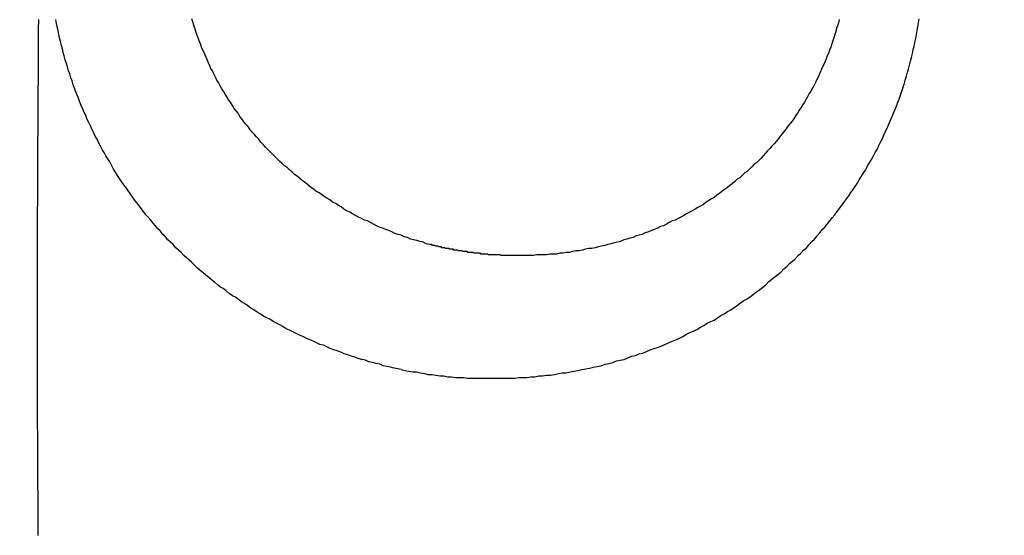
# Model space of a CAD drawing. Header units: millimetres. Extents: x -604189 to 881711, y -381903 to -7297.
# Tile 167 of 256: x -588023 to -588011, y -164960 to -164953. Entities that reach past the tile are written whole.
import ezdxf

# ---------------------------------------------------------------- set-up
doc = ezdxf.new("R2010")
doc.units = ezdxf.units.MM
doc.header["$LTSCALE"] = 100
doc.linetypes.add('0.5_0.5', pattern=[1, 0.5, -0.5])
doc.linetypes.add('ACAD_ISO04W100', pattern=[30.5, 24, -3, 0.5, -3])
doc.layers.get('Defpoints').update_dxf_attribs({"color": 30})
doc.layers.add('OPIS', color=7, linetype='Continuous')
doc.layers.add('strop osie', color=80, linetype='ACAD_ISO04W100', lineweight=5)
doc.styles.get("Standard").update_dxf_attribs({"font": 'romans.shx', "width": 0.5})
doc.dimstyles.new('1 50', dxfattribs={"dimtxt": 150, "dimasz": 80, "dimexe": 1, "dimexo": 1, "dimgap": 20, "dimtad": 1, "dimdec": 0, "dimlfac": 0.1, "dimtxsty": 'Standard', "dimblk": 'ARCHTICK', "dimcen": 200, "dimclrd": 2, "dimadec": 1, "dimazin": 0, "dimtfac": 1, "dimtdec": 0, "dimtmove": 0, "dimatfit": 3, "dimldrblk": 'ARCHTICK', "dimfxl": 120, "dimfxlon": 1, "dimtfill": 1, "dimarcsym": 0})

# ---------------------------------------------------------------- blocks, each defined once
blk = doc.blocks.new('_ArchTick')
at = {"layer": 'strop osie', "color": 0, "const_width": 0.15}
blk.add_lwpolyline([(-0.5, -0.5), (0.5, 0.5)], dxfattribs=at)
blk = doc.blocks.new('*D3294')
at = {"layer": 'Defpoints', "color": 0, "linetype": 'ByBlock', "lineweight": 5, "transparency": 16777216}
for p in [(-595783.126, -159420.303), (-593748.924, -159420.303), (-552118.935, -179940.303)]:
    blk.add_point(p, dxfattribs=at)
at = {"layer": 'OPIS', "color": 0, "linetype": 'Continuous', "lineweight": -2, "transparency": 16777216}
for p, q in [((-595723.126, -159420.303), (-595784.126, -159420.303)), ((-595723.126, -179940.303), (-595784.126, -179940.303))]:
    blk.add_line(p, q, dxfattribs=at)
at = {"layer": 'OPIS', "color": 2, "lineweight": -2, "transparency": 16777216}
blk.add_line((-595783.126, -179940.303), (-595783.126, -159420.303), dxfattribs=at)
at = {"layer": 'OPIS', "color": 2, "linetype": 'ByBlock', "lineweight": -2, "transparency": 16777216, "xscale": 80, "yscale": 80, "zscale": 80}
for p, rotation in [((-595783.126, -159420.303), 90), ((-595783.126, -179940.303), 270)]:
    blk.add_blockref('_ArchTick', p, dxfattribs=dict(at, rotation=rotation))
at = {"layer": 'OPIS', "color": 0, "linetype": 'ByBlock', "lineweight": 13, "transparency": 16777216, "insert": (-595878.126, -169680.303), "char_height": 150, "attachment_point": 5, "rotation": 90, "bg_fill": 3, "box_fill_scale": 1.1, "bg_fill_color": 256, "bg_fill_true_color": 13158600, "bg_fill_transparency": 0}
blk.add_mtext('2052', dxfattribs=at)

msp = doc.modelspace()

# ---------------------------------------------------------------- hatches: boundary and pattern name
at = {"layer": 'OPIS', "linetype": 'ByBlock', "lineweight": 15}
h = msp.add_hatch(dxfattribs=at)
h.set_pattern_fill('ANSI37', color=0, scale=80, angle=45)
h.set_pattern_definition([(90, (-306927.96, 32475.8), (-254, 0), []), (180, (-306927.96, 32475.8), (-3e-14, -254), [])])
edge = h.paths.add_edge_path()
edge.add_arc((-587934.086, -167378.931), 50, 0, 90)
edge.add_line((-587934.086, -167328.931), (-588139.086, -167328.93))
edge.add_arc((-588139.086, -167378.93), 50, 89.9996, 180)
edge.add_line((-588189.086, -167378.93), (-588189.086, -167822.93))
edge.add_arc((-588139.086, -167822.93), 50, 180, 270)
edge.add_line((-588139.086, -167872.93), (-587934.085, -167872.931))
edge.add_arc((-587934.086, -167822.931), 50, 270.0014, 360)
edge.add_line((-587884.086, -167822.931), (-587884.086, -167378.931))
edge = h.paths.add_edge_path()
edge.add_arc((-587934.086, -167378.931), 50, 0, 90)
edge.add_line((-587934.086, -167328.931), (-588139.086, -167328.93))
edge.add_arc((-588139.086, -167378.93), 50, 89.9996, 180)
edge.add_line((-588189.086, -167378.93), (-588189.086, -167822.93))
edge.add_arc((-588139.086, -167822.93), 50, 180, 270)
edge.add_line((-588139.086, -167872.93), (-587934.085, -167872.931))
edge.add_arc((-587934.086, -167822.931), 50, 270.0014, 360)
edge.add_line((-587884.086, -167822.931), (-587884.086, -167378.931))
edge = h.paths.add_edge_path()
edge.add_line((-588244.087, -167300.93), (-587769.086, -167300.93))
edge.add_line((-587769.086, -167300.93), (-587769.086, -167900.93))
edge.add_line((-587769.086, -167900.93), (-588243.789, -167900.93))
edge.add_arc((-588244.086, -167892.935), 8, 180, 272.1285, ccw=False)
edge.add_line((-588252.086, -167892.935), (-588252.086, -167308.93))
edge.add_arc((-588244.086, -167308.93), 8, 90.0036, 180, ccw=False)
h.paths.add_polyline_path([(-589864.932, -164217.829), (-589865.004, -164223.092), (-589865.079, -164228.355), (-589865.156, -164233.617), (-589865.235, -164238.88), (-589865.318, -164244.143), (-589865.402, -164249.406), (-589865.489, -164254.669), (-589865.579, -164259.931), (-589865.671, -164265.194), (-589865.766, -164270.457), (-589865.863, -164275.719), (-589865.962, -164280.982), (-589866.064, -164286.244), (-589866.169, -164291.506), (-589866.276, -164296.769), (-589866.386, -164302.031), (-589866.498, -164307.293), (-589866.613, -164312.556), (-589866.73, -164317.818), (-589866.85, -164323.08), (-589866.972, -164328.342), (-589867.097, -164333.604), (-589867.225, -164338.866), (-589867.355, -164344.127), (-589867.488, -164349.389), (-589867.623, -164354.651), (-589867.76, -164359.913), (-589867.901, -164365.174), (-589868.043, -164370.436), (-589868.189, -164375.697), (-589868.337, -164380.958), (-589868.487, -164386.22), (-589868.64, -164391.481), (-589868.795, -164396.742), (-589868.953, -164402.003), (-590219.489, -164402.003), (-590219.664, -164396.198), (-590219.835, -164390.392), (-590220.003, -164384.587), (-590220.168, -164378.781), (-590220.329, -164372.976), (-590220.488, -164367.17), (-590220.643, -164361.364), (-590220.796, -164355.558), (-590220.945, -164349.752), (-590221.092, -164343.946), (-590221.235, -164338.14), (-590221.375, -164332.334), (-590221.512, -164326.527), (-590221.646, -164320.721), (-590221.777, -164314.914), (-590221.904, -164309.108), (-590222.029, -164303.301), (-590222.151, -164297.495), (-590222.269, -164291.688), (-590222.385, -164285.881), (-590222.497, -164280.074), (-590222.606, -164274.267), (-590222.713, -164268.461), (-590222.816, -164262.653), (-590222.916, -164256.846), (-590223.014, -164251.039), (-590223.108, -164245.232), (-590223.199, -164239.425), (-590223.287, -164233.618), (-590223.372, -164227.81), (-590223.454, -164222.003), (-590223.533, -164216.196), (-590223.609, -164210.388), (-590223.682, -164204.581), (-590223.751, -164198.773), (-590223.818, -164192.966), (-590223.881, -164187.158), (-590223.941, -164181.35), (-590223.997, -164175.543), (-590224.051, -164169.735), (-590224.101, -164163.927), (-590224.147, -164158.12), (-590224.191, -164152.312), (-590224.231, -164146.504), (-590224.267, -164140.696), (-590224.301, -164134.888), (-590224.332, -164129.081), (-590224.361, -164123.273), (-590224.388, -164117.465), (-590224.413, -164111.657), (-590224.437, -164105.849), (-590224.459, -164100.041), (-590224.475, -164094.233), (-590224.48, -164088.425), (-590224.472, -164082.617), (-590224.448, -164076.809), (-590224.406, -164071.002), (-590224.347, -164065.194), (-590224.269, -164059.387), (-590224.171, -164053.58), (-590224.054, -164047.773), (-590223.917, -164041.967), (-590223.759, -164036.161), (-590223.581, -164030.356), (-590223.381, -164024.551), (-590223.159, -164018.747), (-590222.914, -164012.944), (-590222.642, -164007.143), (-590222.341, -164001.342), (-590222.009, -163995.544), (-590221.642, -163989.748), (-590221.238, -163983.954), (-590220.795, -163978.163), (-590220.304, -163972.376), (-590219.753, -163966.594), (-590219.129, -163960.82), (-590218.419, -163955.056), (-590217.605, -163949.306), (-590216.67, -163943.574), (-590215.596, -163937.865), (-590214.362, -163932.188), (-590212.941, -163926.557), (-590211.302, -163920.987), (-590209.416, -163915.495), (-590207.246, -163910.11), (-590204.744, -163904.869), (-590201.869, -163899.824), (-590198.582, -163895.036), (-590194.851, -163890.591), (-590190.671, -163886.563), (-590186.105, -163882.977), (-590181.224, -163879.833), (-590176.097, -163877.106), (-590170.784, -163874.761), (-590165.336, -163872.759), (-590159.785, -163871.064), (-590154.154, -163869.636), (-590148.468, -163868.44), (-590142.747, -163867.44), (-590137, -163866.603), (-590131.235, -163865.9), (-590125.458, -163865.297), (-590119.674, -163864.778), (-590113.884, -163864.334), (-590108.088, -163863.958), (-590102.289, -163863.646), (-590096.486, -163863.39), (-590090.681, -163863.186), (-590084.874, -163863.026), (-590079.068, -163862.906), (-590073.26, -163862.819), (-590067.453, -163862.761), (-590061.645, -163862.725), (-590055.837, -163862.707), (-590050.029, -163862.7), (-590044.221, -163862.698), (-590038.958, -163862.699), (-590033.694, -163862.704), (-590028.431, -163862.718), (-590023.167, -163862.744), (-590017.904, -163862.788), (-590012.641, -163862.852), (-590007.379, -163862.942), (-590002.117, -163863.062), (-589996.856, -163863.215), (-589991.596, -163863.407), (-589986.337, -163863.64), (-589981.081, -163863.919), (-589975.828, -163864.249), (-589970.579, -163864.634), (-589965.334, -163865.078), (-589960.096, -163865.587), (-589954.864, -163866.17), (-589949.645, -163866.847), (-589944.442, -163867.642), (-589939.263, -163868.578), (-589934.115, -163869.676), (-589929.013, -163870.965), (-589923.971, -163872.474), (-589919.009, -163874.23), (-589914.153, -163876.259), (-589909.436, -163878.591), (-589904.896, -163881.253), (-589900.585, -163884.268), (-589896.554, -163887.652), (-589892.857, -163891.394), (-589889.534, -163895.471), (-589886.574, -163899.824), (-589883.952, -163904.387), (-589881.64, -163909.114), (-589879.606, -163913.968), (-589877.817, -163918.918), (-589876.241, -163923.939), (-589874.854, -163929.016), (-589873.636, -163934.137), (-589872.564, -163939.29), (-589871.619, -163944.467), (-589870.784, -163949.663), (-589870.048, -163954.875), (-589869.397, -163960.099), (-589868.818, -163965.33), (-589868.302, -163970.568), (-589867.84, -163975.811), (-589867.421, -163981.058), (-589867.037, -163986.308), (-589866.685, -163991.559), (-589866.363, -163996.813), (-589866.067, -164002.068), (-589865.796, -164007.324), (-589865.549, -164012.582), (-589865.322, -164017.84), (-589865.116, -164023.1), (-589864.928, -164028.36), (-589864.759, -164033.621), (-589864.607, -164038.882), (-589864.472, -164044.144), (-589864.354, -164049.406), (-589864.252, -164054.668), (-589864.166, -164059.931), (-589864.096, -164065.194), (-589864.041, -164070.457), (-589864.001, -164075.72), (-589863.976, -164080.984), (-589863.964, -164086.247), (-589863.964, -164091.51), (-589863.974, -164096.774), (-589863.991, -164102.037), (-589864.012, -164107.301), (-589864.034, -164112.564), (-589864.057, -164117.828), (-589864.081, -164123.091), (-589864.107, -164128.354), (-589864.135, -164133.618), (-589864.165, -164138.881), (-589864.197, -164144.144), (-589864.232, -164149.408), (-589864.269, -164154.671), (-589864.31, -164159.934), (-589864.353, -164165.198), (-589864.399, -164170.461), (-589864.447, -164175.724), (-589864.498, -164180.987), (-589864.552, -164186.25), (-589864.609, -164191.513), (-589864.668, -164196.777), (-589864.73, -164202.04), (-589864.795, -164207.303), (-589864.862, -164212.566)])
h.paths.add_polyline_path([(-590463.924, -164407.051), (-587763.924, -164407.051), (-587763.924, -162910.783), (-590463.924, -162910.783)])
h.paths.add_polyline_path([(-590295.717, -164839.225), (-590289.91, -164839.127), (-590284.103, -164839.033), (-590278.295, -164838.942), (-590272.488, -164838.854), (-590266.681, -164838.769), (-590260.873, -164838.687), (-590255.066, -164838.608), (-590249.259, -164838.532), (-590243.451, -164838.459), (-590237.644, -164838.39), (-590231.836, -164838.323), (-590226.028, -164838.26), (-590220.221, -164838.2), (-590214.413, -164838.144), (-590208.605, -164838.09), (-590202.798, -164838.04), (-590196.99, -164837.994), (-590191.182, -164837.95), (-590185.374, -164837.91), (-590179.567, -164837.874), (-590173.759, -164837.84), (-590167.951, -164837.809), (-590162.143, -164837.78), (-590156.335, -164837.753), (-590150.527, -164837.728), (-590144.719, -164837.704), (-590138.912, -164837.682), (-590133.104, -164837.666), (-590127.296, -164837.661), (-590121.488, -164837.669), (-590115.68, -164837.693), (-590109.872, -164837.735), (-590104.065, -164837.794), (-590098.257, -164837.872), (-590092.45, -164837.97), (-590086.643, -164838.087), (-590080.837, -164838.224), (-590075.031, -164838.382), (-590069.226, -164838.56), (-590063.422, -164838.76), (-590057.618, -164838.982), (-590051.815, -164839.227), (-590046.013, -164839.499), (-590040.213, -164839.8), (-590034.415, -164840.132), (-590028.618, -164840.499), (-590022.825, -164840.903), (-590017.034, -164841.346), (-590011.246, -164841.837), (-590005.465, -164842.388), (-589999.691, -164843.012), (-589993.927, -164843.722), (-589988.176, -164844.536), (-589982.444, -164845.471), (-589976.736, -164846.545), (-589971.059, -164847.779), (-589965.428, -164849.2), (-589959.858, -164850.839), (-589954.366, -164852.725), (-589948.98, -164854.895), (-589943.739, -164857.397), (-589938.694, -164860.272), (-589933.906, -164863.559), (-589929.462, -164867.29), (-589925.433, -164871.47), (-589921.847, -164876.036), (-589918.704, -164880.917), (-589915.976, -164886.044), (-589913.631, -164891.357), (-589911.63, -164896.805), (-589909.934, -164902.356), (-589908.507, -164907.987), (-589907.31, -164913.673), (-589906.31, -164919.394), (-589905.474, -164925.141), (-589904.77, -164930.906), (-589904.168, -164936.683), (-589903.648, -164942.467), (-589903.204, -164948.257), (-589902.829, -164954.053), (-589902.516, -164959.852), (-589902.261, -164965.655), (-589902.056, -164971.46), (-589901.897, -164977.267), (-589901.776, -164983.073), (-589901.69, -164988.881), (-589901.631, -164994.688), (-589901.596, -165000.496), (-589901.577, -165006.304), (-589901.57, -165012.112), (-589901.569, -165017.92), (-589901.57, -165023.183), (-589901.575, -165028.447), (-589901.588, -165033.71), (-589901.615, -165038.974), (-589901.658, -165044.237), (-589901.723, -165049.5), (-589901.813, -165054.762), (-589901.932, -165060.024), (-589902.086, -165065.285), (-589902.277, -165070.545), (-589902.51, -165075.804), (-589902.79, -165081.06), (-589903.119, -165086.313), (-589903.504, -165091.562), (-589903.949, -165096.807), (-589904.458, -165102.045), (-589905.04, -165107.276), (-589905.717, -165112.496), (-589906.513, -165117.699), (-589907.448, -165122.878), (-589908.547, -165128.026), (-589909.836, -165133.128), (-589911.345, -165138.17), (-589913.1, -165143.132), (-589915.129, -165147.988), (-589917.461, -165152.705), (-589920.123, -165157.245), (-589923.139, -165161.556), (-589926.522, -165165.587), (-589930.265, -165169.284), (-589934.342, -165172.607), (-589938.694, -165175.567), (-589943.257, -165178.189), (-589947.985, -165180.501), (-589952.838, -165182.535), (-589957.788, -165184.324), (-589962.81, -165185.9), (-589967.887, -165187.287), (-589973.007, -165188.505), (-589978.16, -165189.577), (-589983.337, -165190.522), (-589988.534, -165191.357), (-589993.746, -165192.093), (-589998.969, -165192.744), (-590004.201, -165193.323), (-590009.439, -165193.839), (-590014.682, -165194.301), (-590019.929, -165194.72), (-590025.178, -165195.104), (-590030.43, -165195.456), (-590035.683, -165195.778), (-590040.938, -165196.074), (-590046.195, -165196.345), (-590051.452, -165196.592), (-590056.711, -165196.819), (-590061.97, -165197.025), (-590067.23, -165197.213), (-590072.491, -165197.382), (-590077.752, -165197.534), (-590083.014, -165197.669), (-590088.276, -165197.787), (-590093.539, -165197.889), (-590098.801, -165197.975), (-590104.064, -165198.045), (-590109.327, -165198.1), (-590114.591, -165198.14), (-590119.854, -165198.165), (-590125.118, -165198.177), (-590130.381, -165198.177), (-590135.644, -165198.167), (-590140.908, -165198.15), (-590146.171, -165198.129), (-590151.435, -165198.107), (-590156.698, -165198.084), (-590161.961, -165198.06), (-590167.225, -165198.034), (-590172.488, -165198.006), (-590177.752, -165197.976), (-590183.015, -165197.944), (-590188.278, -165197.909), (-590193.541, -165197.872), (-590198.805, -165197.831), (-590204.068, -165197.788), (-590209.331, -165197.742), (-590214.594, -165197.694), (-590219.858, -165197.643), (-590225.121, -165197.589), (-590230.384, -165197.532), (-590235.647, -165197.473), (-590240.91, -165197.411), (-590246.173, -165197.346), (-590251.436, -165197.279), (-590256.699, -165197.209), (-590261.962, -165197.137), (-590267.225, -165197.062), (-590272.488, -165196.985), (-590277.751, -165196.906), (-590283.014, -165196.823), (-590288.276, -165196.739), (-590293.539, -165196.652), (-590298.802, -165196.562), (-590304.064, -165196.47), (-590309.327, -165196.375), (-590314.59, -165196.278), (-590319.852, -165196.179), (-590325.115, -165196.077), (-590330.377, -165195.972), (-590335.639, -165195.865), (-590340.902, -165195.755), (-590346.164, -165195.643), (-590351.426, -165195.528), (-590356.688, -165195.411), (-590361.95, -165195.291), (-590367.212, -165195.169), (-590372.474, -165195.044), (-590377.736, -165194.916), (-590382.998, -165194.786), (-590388.26, -165194.653), (-590393.521, -165194.518), (-590398.783, -165194.381), (-590404.045, -165194.24), (-590409.306, -165194.098), (-590414.568, -165193.952), (-590419.829, -165193.804), (-590425.09, -165193.654), (-590430.351, -165193.501), (-590435.613, -165193.346), (-590440.874, -165193.188), (-590440.874, -164842.652), (-590435.068, -164842.477), (-590429.263, -164842.306), (-590423.457, -164842.138), (-590417.652, -164841.973), (-590411.846, -164841.812), (-590406.04, -164841.653), (-590400.235, -164841.498), (-590394.429, -164841.345), (-590388.623, -164841.196), (-590382.817, -164841.049), (-590377.01, -164840.906), (-590371.204, -164840.766), (-590365.398, -164840.629), (-590359.591, -164840.495), (-590353.785, -164840.364), (-590347.978, -164840.237), (-590342.172, -164840.112), (-590336.365, -164839.99), (-590330.558, -164839.872), (-590324.752, -164839.756), (-590318.945, -164839.644), (-590313.138, -164839.535), (-590307.331, -164839.428), (-590301.524, -164839.325)])
edge = h.paths.add_edge_path()
edge.add_arc((-590093.924, -162268.543), 50, 0, 90.0004)
edge.add_line((-590093.924, -162218.543), (-590298.924, -162218.545))
edge.add_arc((-590298.924, -162268.545), 50, 90.0009, 180)
edge.add_line((-590348.924, -162268.545), (-590348.924, -162712.545))
edge.add_arc((-590298.924, -162712.545), 50, 180, 270.0022)
edge.add_line((-590298.922, -162762.545), (-590093.923, -162762.543))
edge.add_arc((-590093.924, -162712.543), 50, 270.0009, 360)
edge.add_line((-590043.924, -162712.543), (-590043.924, -162268.543))
edge = h.paths.add_edge_path()
edge.add_arc((-590093.924, -161668.543), 50, 0, 90.0004)
edge.add_line((-590093.924, -161618.543), (-590298.924, -161618.545))
edge.add_arc((-590298.924, -161668.545), 50, 90.0009, 180)
edge.add_line((-590348.924, -161668.545), (-590348.924, -162112.545))
edge.add_arc((-590298.924, -162112.545), 50, 180, 270.0022)
edge.add_line((-590298.922, -162162.545), (-590093.923, -162162.543))
edge.add_arc((-590093.924, -162112.543), 50, 270.0009, 360)
edge.add_line((-590043.924, -162112.543), (-590043.924, -161668.543))
h.paths.add_polyline_path([(-590463.924, -162790.543), (-587763.924, -162790.543), (-587763.924, -161590.543), (-590463.924, -161590.543)])
edge = h.paths.add_edge_path()
edge.add_arc((-588139.086, -168270.003), 50, 89.9996, 180)
edge.add_line((-588189.086, -168270.003), (-588189.086, -168714.003))
edge.add_arc((-588139.086, -168714.003), 50, 180, 270)
edge.add_line((-588139.086, -168764.003), (-587934.085, -168764.004))
edge.add_arc((-587934.086, -168714.004), 50, 270.0014, 360)
edge.add_line((-587884.086, -168714.004), (-587884.086, -168270.004))
edge.add_arc((-587934.086, -168270.004), 50, 0, 90)
edge.add_line((-587934.086, -168220.004), (-588139.086, -168220.003))
edge = h.paths.add_edge_path()
edge.add_arc((-587934.086, -169161.078), 50, 0, 90)
edge.add_line((-587934.086, -169111.078), (-588139.086, -169111.076))
edge.add_arc((-588139.086, -169161.076), 50, 89.9996, 180)
edge.add_line((-588189.086, -169161.076), (-588189.086, -169605.076))
edge.add_arc((-588139.086, -169605.076), 50, 180, 270)
edge.add_line((-588139.086, -169655.076), (-587934.085, -169655.078))
edge.add_arc((-587934.086, -169605.078), 50, 270.0014, 360)
edge.add_line((-587884.086, -169605.078), (-587884.086, -169161.078))
edge = h.paths.add_edge_path()
edge.add_arc((-588139.086, -170052.15), 50, 89.9996, 180)
edge.add_line((-588189.086, -170052.15), (-588189.086, -170496.15))
edge.add_arc((-588139.086, -170496.15), 50, 180, 270)
edge.add_line((-588139.086, -170546.15), (-587934.085, -170546.151))
edge.add_arc((-587934.086, -170496.151), 50, 270.0014, 360)
edge.add_line((-587884.086, -170496.151), (-587884.086, -170052.151))
edge.add_arc((-587934.086, -170052.151), 50, 0, 90)
edge.add_line((-587934.086, -170002.151), (-588139.086, -170002.15))
edge = h.paths.add_edge_path()
edge.add_arc((-588139.086, -170943.223), 50, 89.9996, 180)
edge.add_line((-588189.086, -170943.223), (-588189.086, -171387.223))
edge.add_arc((-588139.086, -171387.223), 50, 180, 270)
edge.add_line((-588139.086, -171437.223), (-587934.085, -171437.224))
edge.add_arc((-587934.086, -171387.224), 50, 270.0014, 360)
edge.add_line((-587884.086, -171387.224), (-587884.086, -170943.224))
edge.add_arc((-587934.086, -170943.224), 50, 0, 90)
edge.add_line((-587934.086, -170893.224), (-588139.086, -170893.223))
h.paths.add_polyline_path([(-587763.924, -164527.291), (-590463.924, -164527.291), (-590463.924, -171970.3), (-587763.924, -171970.3)])

# ---------------------------------------------------------------- next in the draw order: dimensions: what is measured, and where the dimension line sits
at = {"layer": 'OPIS', "color": 0, "linetype": 'ByBlock', "lineweight": 13}
dim = msp.add_linear_dim(base=(-595783.126, -159420.303), p1=(-552118.935, -179940.303), p2=(-593748.924, -159420.303), angle=90, dimstyle='1 50', override={"dimtmove": 1, "dimfxl": 60, "dimarcsym": 1}, dxfattribs=at)
dim.commit()
dim.dimension.update_dxf_attribs({"geometry": '*D3294', "text_midpoint": (-595878.126, -169680.303)})

# ---------------------------------------------------------------- next in the draw order: hatches: boundary and pattern name
at = {"layer": 'OPIS', "linetype": '0.5_0.5', "lineweight": 13}
h = msp.add_hatch(dxfattribs=at)
h.set_pattern_fill('ANSI37', color=0, scale=130)
h.set_pattern_definition([(45, (-597218.54, 256668.8), (-291.85832, 291.85832), []), (135, (-597218.54, 256668.8), (-291.85832, -291.85832), [])])
edge = h.paths.add_edge_path(flags=16)
edge.add_line((-570958.916, -168985.281), (-571058.916, -168985.281))
edge.add_line((-571058.916, -168985.281), (-572598.916, -168985.281))
edge.add_line((-572598.916, -168985.281), (-572598.915, -170470.3))
edge.add_line((-572598.915, -170470.3), (-570825.763, -170470.3))
edge.add_arc((-570508.916, -170339.099), 342.937, 180, 202.49364, ccw=False)
edge.add_arc((-570508.916, -170339.099), 342.937, 90, 180, ccw=False)
edge.add_line((-570508.916, -169996.163), (-570508.916, -169764.704))
edge.add_arc((-570058.916, -168985.281), 900, 180, 240, ccw=False)
edge = h.paths.add_edge_path(flags=17)
edge.add_line((-569358.915, -170085.281), (-569358.916, -168985.281))
edge.add_line((-569358.916, -168985.281), (-569358.917, -168985.281))
edge.add_line((-569358.917, -168985.281), (-569958.916, -168985.281))
edge.add_line((-569958.916, -168985.281), (-570058.916, -168985.281))
edge.add_line((-570058.916, -168985.281), (-570058.916, -168925.281))
edge.add_line((-570058.916, -168925.281), (-569958.916, -168925.281))
edge.add_line((-569958.916, -168925.281), (-569958.916, -168865.281))
edge.add_line((-569958.916, -168865.281), (-569358.916, -168865.281))
edge.add_line((-569358.916, -168865.281), (-569358.917, -166865.281))
edge.add_line((-569358.917, -166865.281), (-574098.917, -166865.286))
edge.add_line((-574098.917, -166865.286), (-574098.914, -171970.3))
edge.add_line((-574098.914, -171970.3), (-572608.913, -171970.3))
edge.add_line((-572608.913, -171970.3), (-571504.913, -170590.3))
edge.add_line((-571504.913, -170590.3), (-572718.915, -170590.3))
edge.add_line((-572718.915, -170590.3), (-572718.916, -168865.281))
edge.add_line((-572718.916, -168865.281), (-571058.916, -168865.281))
edge.add_line((-571058.916, -168865.281), (-571058.916, -168925.281))
edge.add_line((-571058.916, -168925.281), (-570958.916, -168925.281))
edge.add_line((-570958.916, -168925.281), (-570958.916, -168985.281))
edge.add_arc((-570058.916, -168985.281), 900, 180, 240)
edge.add_line((-570508.916, -169764.704), (-570508.916, -169996.163))
edge.add_arc((-570508.916, -170339.099), 342.937, 0, 90, ccw=False)
edge.add_arc((-570508.916, -170339.099), 342.937, 208.97989, 360, ccw=False)
edge.add_line((-570808.913, -170505.253), (-570808.913, -171171.086))
edge.add_arc((-570808.913, -171220.3), 49.214, 0, 90, ccw=False)
edge.add_arc((-570808.913, -171220.3), 49.214, 270, 360, ccw=False)
edge.add_line((-570808.913, -171269.514), (-570808.913, -171970.3))
edge.add_line((-570808.913, -171970.3), (-569358.914, -171970.3))
edge.add_line((-569358.914, -171970.3), (-569358.915, -170085.281))
h.paths.add_polyline_path([(-561118.924, -159870.303), (-590334.655, -159870.303), (-590334.655, -161470.303), (-562318.924, -161470.303), (-562318.924, -172095.292), (-561118.924, -172095.291), (-561118.924, -168350.303), (-552073.919, -168350.303), (-552073.92, -167150.303), (-561118.924, -167150.303)])
h.paths.add_polyline_path([(-572856.927, -169813.68), (-569451.07, -169813.68), (-569451.07, -169408.68), (-572856.927, -169408.68)], flags=16)

# ---------------------------------------------------------------- next in the draw order: linework, layer by layer
at = {"color": 0}
for points in [[(-588022.88, -164953.148, 0), (-588022.881, -164953.268, 0), (-588022.882, -164953.398, 0), (-588022.883, -164953.528, 0), (-588022.884, -164953.658, 0), (-588022.885, -164953.788, 0), (-588022.885, -164953.918, 0), (-588022.886, -164954.048, 0), (-588022.887, -164954.178, 0), (-588022.888, -164954.298, 0), (-588022.889, -164954.428, 0), (-588022.889, -164954.558, 0), (-588022.89, -164954.688, 0), (-588022.891, -164954.818, 0), (-588022.891, -164954.948, 0), (-588022.892, -164955.078, 0), (-588022.892, -164955.208, 0), (-588022.893, -164955.328, 0), (-588022.893, -164955.458, 0), (-588022.894, -164955.588, 0), (-588022.894, -164955.718, 0), (-588022.895, -164955.848, 0), (-588022.895, -164955.978, 0), (-588022.895, -164956.108, 0), (-588022.895, -164956.238, 0), (-588022.896, -164956.358, 0), (-588022.896, -164956.488, 0), (-588022.896, -164956.618, 0), (-588022.896, -164956.748, 0), (-588022.896, -164956.878, 0), (-588022.896, -164957.008, 0), (-588022.896, -164957.138, 0), (-588022.896, -164957.268, 0), (-588022.896, -164957.388, 0), (-588022.896, -164957.518, 0), (-588022.895, -164957.648, 0), (-588022.895, -164957.778, 0), (-588022.895, -164957.908, 0), (-588022.894, -164958.038, 0), (-588022.894, -164958.168, 0), (-588022.894, -164958.298, 0), (-588022.893, -164958.418, 0), (-588022.893, -164958.548, 0), (-588022.892, -164958.678, 0), (-588022.891, -164958.808, 0), (-588022.891, -164958.938, 0), (-588022.89, -164959.068, 0), (-588022.889, -164959.198, 0), (-588022.889, -164959.328, 0), (-588022.888, -164959.448, 0), (-588022.887, -164959.578, 0), (-588022.886, -164959.708, 0)], [(-588018.264, -164957.598, 0), (-588018.31, -164957.588, 0), (-588018.356, -164957.578, 0), (-588018.402, -164957.568, 0), (-588018.448, -164957.558, 0), (-588018.494, -164957.548, 0), (-588018.539, -164957.528, 0), (-588018.585, -164957.518, 0), (-588018.63, -164957.508, 0), (-588018.676, -164957.498, 0), (-588018.721, -164957.478, 0), (-588018.766, -164957.468, 0), (-588018.811, -164957.458, 0), (-588018.856, -164957.438, 0), (-588018.901, -164957.428, 0), (-588018.946, -164957.408, 0), (-588018.99, -164957.398, 0), (-588019.035, -164957.378, 0), (-588019.079, -164957.358, 0), (-588019.123, -164957.348, 0), (-588019.168, -164957.328, 0), (-588019.212, -164957.308, 0), (-588019.255, -164957.288, 0), (-588019.299, -164957.278, 0), (-588019.343, -164957.258, 0), (-588019.386, -164957.238, 0), (-588019.429, -164957.218, 0), (-588019.473, -164957.198, 0), (-588019.515, -164957.178, 0), (-588019.558, -164957.158, 0), (-588019.601, -164957.138, 0), (-588019.643, -164957.118, 0), (-588019.686, -164957.098, 0), (-588019.728, -164957.078, 0), (-588019.77, -164957.048, 0), (-588019.811, -164957.028, 0), (-588019.853, -164957.008, 0), (-588019.894, -164956.988, 0), (-588019.935, -164956.958, 0), (-588019.976, -164956.938, 0), (-588020.017, -164956.918, 0), (-588020.058, -164956.888, 0), (-588020.098, -164956.868, 0), (-588020.138, -164956.838, 0), (-588020.178, -164956.818, 0), (-588020.218, -164956.788, 0), (-588020.257, -164956.758, 0), (-588020.297, -164956.738, 0), (-588020.336, -164956.708, 0), (-588020.375, -164956.678, 0), (-588020.413, -164956.658, 0), (-588020.452, -164956.628, 0), (-588020.49, -164956.598, 0), (-588020.528, -164956.568, 0), (-588020.565, -164956.548, 0), (-588020.603, -164956.518, 0), (-588020.64, -164956.488, 0), (-588020.677, -164956.458, 0), (-588020.713, -164956.428, 0), (-588020.75, -164956.398, 0), (-588020.786, -164956.368, 0), (-588020.822, -164956.338, 0), (-588020.858, -164956.308, 0), (-588020.893, -164956.268, 0), (-588020.928, -164956.238, 0), (-588020.963, -164956.208, 0), (-588020.998, -164956.178, 0), (-588021.032, -164956.148, 0), (-588021.066, -164956.108, 0), (-588021.1, -164956.078, 0), (-588021.133, -164956.048, 0), (-588021.166, -164956.008, 0), (-588021.199, -164955.978, 0), (-588021.232, -164955.948, 0), (-588021.264, -164955.908, 0), (-588021.296, -164955.878, 0), (-588021.328, -164955.838, 0), (-588021.36, -164955.808, 0), (-588021.391, -164955.768, 0), (-588021.422, -164955.738, 0), (-588021.452, -164955.698, 0), (-588021.483, -164955.658, 0), (-588021.513, -164955.628, 0), (-588021.542, -164955.588, 0), (-588021.572, -164955.548, 0), (-588021.601, -164955.508, 0), (-588021.629, -164955.478, 0), (-588021.658, -164955.438, 0), (-588021.686, -164955.398, 0), (-588021.714, -164955.358, 0), (-588021.741, -164955.318, 0), (-588021.768, -164955.278, 0), (-588021.795, -164955.248, 0), (-588021.821, -164955.208, 0), (-588021.847, -164955.168, 0), (-588021.873, -164955.128, 0), (-588021.899, -164955.088, 0), (-588021.924, -164955.048, 0), (-588021.948, -164955.008, 0), (-588021.973, -164954.958, 0), (-588021.997, -164954.918, 0), (-588022.021, -164954.878, 0), (-588022.044, -164954.838, 0), (-588022.067, -164954.798, 0), (-588022.09, -164954.758, 0), (-588022.112, -164954.718, 0), (-588022.134, -164954.668, 0), (-588022.156, -164954.628, 0), (-588022.177, -164954.588, 0), (-588022.198, -164954.548, 0), (-588022.218, -164954.498, 0), (-588022.239, -164954.458, 0), (-588022.258, -164954.418, 0), (-588022.278, -164954.368, 0), (-588022.297, -164954.328, 0), (-588022.316, -164954.288, 0), (-588022.334, -164954.238, 0), (-588022.352, -164954.198, 0), (-588022.37, -164954.148, 0), (-588022.387, -164954.108, 0), (-588022.404, -164954.068, 0), (-588022.42, -164954.018, 0), (-588022.436, -164953.978, 0), (-588022.452, -164953.928, 0), (-588022.467, -164953.888, 0), (-588022.482, -164953.838, 0), (-588022.497, -164953.798, 0), (-588022.511, -164953.748, 0), (-588022.524, -164953.708, 0), (-588022.538, -164953.658, 0), (-588022.551, -164953.608, 0), (-588022.563, -164953.568, 0), (-588022.575, -164953.518, 0), (-588022.587, -164953.478, 0), (-588022.599, -164953.428, 0), (-588022.61, -164953.378, 0), (-588022.62, -164953.338, 0), (-588022.63, -164953.288, 0), (-588022.64, -164953.238, 0), (-588022.649, -164953.198, 0), (-588022.658, -164953.148, 0)], [(-588017.907, -164956.008, 0), (-588017.947, -164955.998, 0), (-588017.988, -164955.978, 0), (-588018.028, -164955.968, 0), (-588018.068, -164955.958, 0), (-588018.108, -164955.948, 0), (-588018.148, -164955.938, 0), (-588018.187, -164955.918, 0), (-588018.227, -164955.908, 0), (-588018.267, -164955.888, 0), (-588018.306, -164955.878, 0), (-588018.346, -164955.868, 0), (-588018.385, -164955.848, 0), (-588018.424, -164955.828, 0), (-588018.463, -164955.818, 0), (-588018.502, -164955.798, 0), (-588018.541, -164955.788, 0), (-588018.579, -164955.768, 0), (-588018.618, -164955.748, 0), (-588018.656, -164955.728, 0), (-588018.694, -164955.708, 0), (-588018.732, -164955.698, 0), (-588018.77, -164955.678, 0), (-588018.808, -164955.658, 0), (-588018.846, -164955.638, 0), (-588018.883, -164955.618, 0), (-588018.92, -164955.598, 0), (-588018.957, -164955.578, 0), (-588018.994, -164955.558, 0), (-588019.031, -164955.528, 0), (-588019.067, -164955.508, 0), (-588019.103, -164955.488, 0), (-588019.14, -164955.468, 0), (-588019.175, -164955.438, 0), (-588019.211, -164955.418, 0), (-588019.247, -164955.398, 0), (-588019.282, -164955.368, 0), (-588019.317, -164955.348, 0), (-588019.352, -164955.328, 0), (-588019.386, -164955.298, 0), (-588019.42, -164955.278, 0), (-588019.454, -164955.248, 0), (-588019.488, -164955.218, 0), (-588019.522, -164955.198, 0), (-588019.555, -164955.168, 0), (-588019.588, -164955.138, 0), (-588019.621, -164955.118, 0), (-588019.653, -164955.088, 0), (-588019.686, -164955.058, 0), (-588019.718, -164955.028, 0), (-588019.749, -164955.008, 0), (-588019.781, -164954.978, 0), (-588019.812, -164954.948, 0), (-588019.843, -164954.918, 0), (-588019.873, -164954.888, 0), (-588019.903, -164954.858, 0), (-588019.933, -164954.828, 0), (-588019.963, -164954.798, 0), (-588019.992, -164954.768, 0), (-588020.021, -164954.738, 0), (-588020.049, -164954.708, 0), (-588020.078, -164954.668, 0), (-588020.106, -164954.638, 0), (-588020.133, -164954.608, 0), (-588020.161, -164954.578, 0), (-588020.187, -164954.548, 0), (-588020.214, -164954.508, 0), (-588020.24, -164954.478, 0), (-588020.266, -164954.448, 0), (-588020.291, -164954.408, 0), (-588020.317, -164954.378, 0), (-588020.341, -164954.338, 0), (-588020.366, -164954.308, 0), (-588020.39, -164954.278, 0), (-588020.413, -164954.238, 0), (-588020.437, -164954.198, 0), (-588020.46, -164954.168, 0), (-588020.482, -164954.128, 0), (-588020.504, -164954.098, 0), (-588020.526, -164954.058, 0), (-588020.547, -164954.028, 0), (-588020.568, -164953.988, 0), (-588020.589, -164953.948, 0), (-588020.609, -164953.918, 0), (-588020.629, -164953.878, 0), (-588020.648, -164953.838, 0), (-588020.667, -164953.798, 0), (-588020.686, -164953.768, 0), (-588020.704, -164953.728, 0), (-588020.722, -164953.688, 0), (-588020.739, -164953.648, 0), (-588020.756, -164953.608, 0), (-588020.773, -164953.568, 0), (-588020.789, -164953.538, 0), (-588020.805, -164953.498, 0), (-588020.82, -164953.458, 0), (-588020.835, -164953.418, 0), (-588020.849, -164953.378, 0), (-588020.863, -164953.338, 0), (-588020.877, -164953.298, 0), (-588020.89, -164953.258, 0), (-588020.903, -164953.218, 0), (-588020.915, -164953.178, 0), (-588020.927, -164953.138, 0)], [(-588018.265, -164957.598, 0), (-588018.216, -164957.608, 0), (-588018.168, -164957.618, 0), (-588018.119, -164957.628, 0), (-588018.07, -164957.628, 0), (-588018.02, -164957.638, 0), (-588017.971, -164957.648, 0), (-588017.922, -164957.658, 0), (-588017.872, -164957.658, 0), (-588017.823, -164957.668, 0), (-588017.773, -164957.678, 0), (-588017.723, -164957.678, 0), (-588017.673, -164957.688, 0), (-588017.624, -164957.688, 0), (-588017.574, -164957.698, 0), (-588017.524, -164957.698, 0), (-588017.473, -164957.698, 0), (-588017.423, -164957.708, 0), (-588017.373, -164957.708, 0), (-588017.323, -164957.708, 0), (-588017.273, -164957.708, 0), (-588017.222, -164957.708, 0), (-588017.172, -164957.708, 0), (-588017.122, -164957.708, 0), (-588017.071, -164957.708, 0), (-588017.021, -164957.708, 0), (-588016.97, -164957.708, 0), (-588016.92, -164957.708, 0), (-588016.87, -164957.708, 0), (-588016.819, -164957.708, 0), (-588016.769, -164957.698, 0), (-588016.718, -164957.698, 0), (-588016.668, -164957.698, 0), (-588016.618, -164957.688, 0), (-588016.567, -164957.688, 0), (-588016.517, -164957.678, 0), (-588016.467, -164957.678, 0), (-588016.417, -164957.668, 0), (-588016.367, -164957.668, 0), (-588016.316, -164957.658, 0), (-588016.266, -164957.648, 0), (-588016.217, -164957.638, 0), (-588016.167, -164957.638, 0), (-588016.117, -164957.628, 0), (-588016.067, -164957.618, 0), (-588016.017, -164957.608, 0), (-588015.968, -164957.598, 0), (-588015.918, -164957.588, 0), (-588015.869, -164957.578, 0), (-588015.82, -164957.568, 0), (-588015.771, -164957.558, 0), (-588015.722, -164957.548, 0), (-588015.673, -164957.528, 0), (-588015.624, -164957.518, 0), (-588015.575, -164957.508, 0), (-588015.527, -164957.488, 0), (-588015.479, -164957.478, 0), (-588015.43, -164957.468, 0), (-588015.382, -164957.448, 0), (-588015.334, -164957.428, 0), (-588015.287, -164957.418, 0), (-588015.239, -164957.398, 0), (-588015.192, -164957.388, 0), (-588015.144, -164957.368, 0), (-588015.097, -164957.348, 0), (-588015.05, -164957.328, 0), (-588015.004, -164957.318, 0), (-588014.957, -164957.298, 0), (-588014.911, -164957.278, 0), (-588014.865, -164957.258, 0), (-588014.819, -164957.238, 0), (-588014.773, -164957.218, 0), (-588014.728, -164957.198, 0), (-588014.682, -164957.178, 0), (-588014.637, -164957.148, 0), (-588014.593, -164957.128, 0), (-588014.548, -164957.108, 0), (-588014.504, -164957.088, 0), (-588014.459, -164957.058, 0), (-588014.415, -164957.038, 0), (-588014.372, -164957.008, 0), (-588014.328, -164956.988, 0), (-588014.285, -164956.968, 0), (-588014.242, -164956.938, 0), (-588014.199, -164956.908, 0), (-588014.157, -164956.888, 0), (-588014.114, -164956.858, 0), (-588014.072, -164956.838, 0), (-588014.03, -164956.808, 0), (-588013.989, -164956.778, 0), (-588013.948, -164956.748, 0), (-588013.907, -164956.718, 0), (-588013.866, -164956.698, 0), (-588013.825, -164956.668, 0), (-588013.785, -164956.638, 0), (-588013.745, -164956.608, 0), (-588013.706, -164956.578, 0), (-588013.666, -164956.548, 0), (-588013.627, -164956.518, 0), (-588013.589, -164956.478, 0), (-588013.55, -164956.448, 0), (-588013.512, -164956.418, 0), (-588013.474, -164956.388, 0), (-588013.436, -164956.358, 0), (-588013.399, -164956.318, 0), (-588013.362, -164956.288, 0), (-588013.325, -164956.248, 0), (-588013.289, -164956.218, 0), (-588013.253, -164956.188, 0), (-588013.217, -164956.148, 0), (-588013.182, -164956.118, 0), (-588013.147, -164956.078, 0), (-588013.112, -164956.048, 0), (-588013.078, -164956.008, 0), (-588013.044, -164955.968, 0), (-588013.01, -164955.938, 0), (-588012.976, -164955.898, 0), (-588012.943, -164955.858, 0), (-588012.911, -164955.818, 0), (-588012.878, -164955.788, 0), (-588012.846, -164955.748, 0), (-588012.814, -164955.708, 0), (-588012.783, -164955.668, 0), (-588012.752, -164955.628, 0), (-588012.722, -164955.588, 0), (-588012.691, -164955.548, 0), (-588012.661, -164955.508, 0), (-588012.632, -164955.468, 0), (-588012.603, -164955.428, 0), (-588012.574, -164955.388, 0), (-588012.546, -164955.348, 0), (-588012.518, -164955.308, 0), (-588012.49, -164955.268, 0), (-588012.463, -164955.228, 0), (-588012.436, -164955.178, 0), (-588012.41, -164955.138, 0), (-588012.384, -164955.098, 0), (-588012.358, -164955.058, 0), (-588012.333, -164955.008, 0), (-588012.308, -164954.968, 0), (-588012.284, -164954.928, 0), (-588012.26, -164954.878, 0), (-588012.236, -164954.838, 0), (-588012.213, -164954.798, 0), (-588012.19, -164954.748, 0), (-588012.168, -164954.708, 0), (-588012.146, -164954.658, 0), (-588012.125, -164954.618, 0), (-588012.104, -164954.568, 0), (-588012.083, -164954.528, 0), (-588012.063, -164954.478, 0), (-588012.043, -164954.428, 0), (-588012.024, -164954.388, 0), (-588012.005, -164954.338, 0), (-588011.986, -164954.298, 0), (-588011.968, -164954.248, 0), (-588011.951, -164954.198, 0), (-588011.933, -164954.158, 0), (-588011.917, -164954.108, 0), (-588011.9, -164954.058, 0), (-588011.885, -164954.018, 0), (-588011.869, -164953.968, 0), (-588011.854, -164953.918, 0), (-588011.84, -164953.868, 0), (-588011.826, -164953.818, 0), (-588011.812, -164953.778, 0), (-588011.799, -164953.728, 0), (-588011.787, -164953.678, 0), (-588011.775, -164953.628, 0), (-588011.763, -164953.578, 0), (-588011.752, -164953.528, 0), (-588011.741, -164953.488, 0), (-588011.731, -164953.438, 0), (-588011.721, -164953.388, 0), (-588011.712, -164953.338, 0), (-588011.703, -164953.288, 0), (-588011.694, -164953.238, 0), (-588011.686, -164953.188, 0), (-588011.679, -164953.138, 0)], [(-588012.695, -164953.148, 0), (-588012.705, -164953.188, 0), (-588012.716, -164953.228, 0), (-588012.727, -164953.258, 0), (-588012.739, -164953.298, 0), (-588012.751, -164953.338, 0), (-588012.763, -164953.378, 0), (-588012.776, -164953.418, 0), (-588012.789, -164953.458, 0), (-588012.803, -164953.498, 0), (-588012.817, -164953.538, 0), (-588012.831, -164953.578, 0), (-588012.846, -164953.608, 0), (-588012.861, -164953.648, 0), (-588012.877, -164953.688, 0), (-588012.893, -164953.728, 0), (-588012.91, -164953.758, 0), (-588012.927, -164953.798, 0), (-588012.944, -164953.838, 0), (-588012.962, -164953.878, 0), (-588012.98, -164953.908, 0), (-588012.998, -164953.948, 0), (-588013.017, -164953.988, 0), (-588013.036, -164954.018, 0), (-588013.056, -164954.058, 0), (-588013.076, -164954.088, 0), (-588013.096, -164954.128, 0), (-588013.117, -164954.158, 0), (-588013.138, -164954.198, 0), (-588013.159, -164954.228, 0), (-588013.181, -164954.268, 0), (-588013.203, -164954.298, 0), (-588013.226, -164954.338, 0), (-588013.248, -164954.368, 0), (-588013.272, -164954.408, 0), (-588013.295, -164954.438, 0), (-588013.319, -164954.468, 0), (-588013.343, -164954.498, 0), (-588013.368, -164954.538, 0), (-588013.393, -164954.568, 0), (-588013.418, -164954.598, 0), (-588013.444, -164954.628, 0), (-588013.47, -164954.668, 0), (-588013.496, -164954.698, 0), (-588013.523, -164954.728, 0), (-588013.55, -164954.758, 0), (-588013.577, -164954.788, 0), (-588013.605, -164954.818, 0), (-588013.633, -164954.848, 0), (-588013.661, -164954.878, 0), (-588013.689, -164954.908, 0), (-588013.718, -164954.938, 0), (-588013.747, -164954.968, 0), (-588013.777, -164954.988, 0), (-588013.806, -164955.018, 0), (-588013.836, -164955.048, 0), (-588013.867, -164955.078, 0), (-588013.897, -164955.098, 0), (-588013.928, -164955.128, 0), (-588013.959, -164955.158, 0), (-588013.991, -164955.178, 0), (-588014.022, -164955.208, 0), (-588014.054, -164955.238, 0), (-588014.086, -164955.258, 0), (-588014.119, -164955.288, 0), (-588014.152, -164955.308, 0), (-588014.185, -164955.328, 0), (-588014.218, -164955.358, 0), (-588014.251, -164955.378, 0), (-588014.285, -164955.408, 0), (-588014.319, -164955.428, 0), (-588014.353, -164955.448, 0), (-588014.388, -164955.468, 0), (-588014.422, -164955.498, 0), (-588014.457, -164955.518, 0), (-588014.493, -164955.538, 0), (-588014.528, -164955.558, 0), (-588014.564, -164955.578, 0), (-588014.599, -164955.598, 0), (-588014.635, -164955.618, 0), (-588014.672, -164955.638, 0), (-588014.708, -164955.658, 0), (-588014.745, -164955.678, 0), (-588014.782, -164955.698, 0), (-588014.819, -164955.708, 0), (-588014.856, -164955.728, 0), (-588014.893, -164955.748, 0), (-588014.931, -164955.768, 0), (-588014.969, -164955.778, 0), (-588015.007, -164955.798, 0), (-588015.045, -164955.818, 0), (-588015.083, -164955.828, 0), (-588015.122, -164955.848, 0), (-588015.161, -164955.858, 0), (-588015.199, -164955.878, 0), (-588015.238, -164955.888, 0), (-588015.278, -164955.898, 0), (-588015.317, -164955.918, 0), (-588015.356, -164955.928, 0), (-588015.396, -164955.938, 0), (-588015.436, -164955.948, 0), (-588015.475, -164955.968, 0), (-588015.515, -164955.978, 0), (-588015.555, -164955.988, 0), (-588015.596, -164955.998, 0), (-588015.636, -164956.008, 0), (-588015.676, -164956.018, 0), (-588015.717, -164956.028, 0), (-588015.757, -164956.038, 0), (-588015.798, -164956.048, 0), (-588015.839, -164956.058, 0), (-588015.879, -164956.058, 0), (-588015.92, -164956.068, 0), (-588015.961, -164956.078, 0), (-588016.002, -164956.088, 0), (-588016.044, -164956.088, 0), (-588016.085, -164956.098, 0), (-588016.126, -164956.108, 0), (-588016.167, -164956.108, 0), (-588016.209, -164956.118, 0), (-588016.25, -164956.118, 0), (-588016.291, -164956.128, 0), (-588016.333, -164956.128, 0), (-588016.374, -164956.128, 0), (-588016.416, -164956.138, 0), (-588016.457, -164956.138, 0), (-588016.499, -164956.138, 0), (-588016.54, -164956.138, 0), (-588016.582, -164956.148, 0), (-588016.623, -164956.148, 0), (-588016.665, -164956.148, 0), (-588016.706, -164956.148, 0), (-588016.748, -164956.148, 0), (-588016.789, -164956.148, 0), (-588016.831, -164956.148, 0), (-588016.872, -164956.148, 0)], [(-588016.872, -164956.148, 0), (-588016.88, -164956.148, 0), (-588016.889, -164956.148, 0), (-588016.897, -164956.148, 0), (-588016.905, -164956.148, 0), (-588016.914, -164956.148, 0), (-588016.922, -164956.148, 0), (-588016.93, -164956.148, 0), (-588016.939, -164956.148, 0), (-588016.947, -164956.148, 0), (-588016.955, -164956.148, 0), (-588016.964, -164956.148, 0), (-588016.972, -164956.148, 0), (-588016.98, -164956.148, 0), (-588016.989, -164956.148, 0), (-588016.997, -164956.148, 0), (-588017.005, -164956.138, 0), (-588017.013, -164956.138, 0), (-588017.022, -164956.138, 0), (-588017.03, -164956.138, 0), (-588017.038, -164956.138, 0), (-588017.047, -164956.138, 0), (-588017.055, -164956.138, 0), (-588017.063, -164956.138, 0), (-588017.071, -164956.138, 0), (-588017.08, -164956.138, 0), (-588017.088, -164956.138, 0), (-588017.096, -164956.138, 0), (-588017.105, -164956.138, 0), (-588017.113, -164956.138, 0), (-588017.121, -164956.138, 0), (-588017.129, -164956.138, 0), (-588017.138, -164956.138, 0), (-588017.146, -164956.138, 0), (-588017.154, -164956.138, 0), (-588017.163, -164956.128, 0), (-588017.171, -164956.128, 0), (-588017.179, -164956.128, 0), (-588017.187, -164956.128, 0), (-588017.196, -164956.128, 0), (-588017.204, -164956.128, 0), (-588017.212, -164956.128, 0), (-588017.22, -164956.128, 0), (-588017.228, -164956.128, 0), (-588017.237, -164956.128, 0), (-588017.245, -164956.128, 0), (-588017.253, -164956.128, 0), (-588017.261, -164956.118, 0), (-588017.27, -164956.118, 0), (-588017.278, -164956.118, 0), (-588017.286, -164956.118, 0), (-588017.294, -164956.118, 0), (-588017.303, -164956.118, 0), (-588017.311, -164956.118, 0), (-588017.319, -164956.118, 0), (-588017.327, -164956.118, 0), (-588017.335, -164956.118, 0), (-588017.344, -164956.118, 0), (-588017.352, -164956.108, 0), (-588017.36, -164956.108, 0), (-588017.368, -164956.108, 0), (-588017.376, -164956.108, 0), (-588017.384, -164956.108, 0), (-588017.393, -164956.108, 0), (-588017.401, -164956.108, 0), (-588017.409, -164956.108, 0), (-588017.417, -164956.108, 0), (-588017.425, -164956.098, 0), (-588017.434, -164956.098, 0), (-588017.442, -164956.098, 0), (-588017.45, -164956.098, 0), (-588017.458, -164956.098, 0), (-588017.466, -164956.098, 0), (-588017.474, -164956.098, 0), (-588017.482, -164956.098, 0), (-588017.491, -164956.088, 0), (-588017.499, -164956.088, 0), (-588017.507, -164956.088, 0), (-588017.515, -164956.088, 0), (-588017.523, -164956.088, 0), (-588017.531, -164956.088, 0), (-588017.539, -164956.088, 0), (-588017.547, -164956.078, 0), (-588017.555, -164956.078, 0), (-588017.564, -164956.078, 0), (-588017.572, -164956.078, 0), (-588017.58, -164956.078, 0), (-588017.588, -164956.078, 0), (-588017.596, -164956.078, 0), (-588017.604, -164956.068, 0), (-588017.612, -164956.068, 0), (-588017.62, -164956.068, 0), (-588017.628, -164956.068, 0), (-588017.636, -164956.068, 0), (-588017.644, -164956.068, 0), (-588017.652, -164956.068, 0), (-588017.66, -164956.058, 0), (-588017.668, -164956.058, 0), (-588017.676, -164956.058, 0), (-588017.684, -164956.058, 0), (-588017.692, -164956.058, 0), (-588017.701, -164956.058, 0), (-588017.709, -164956.048, 0), (-588017.717, -164956.048, 0), (-588017.725, -164956.048, 0), (-588017.733, -164956.048, 0), (-588017.741, -164956.048, 0), (-588017.749, -164956.048, 0), (-588017.756, -164956.038, 0), (-588017.764, -164956.038, 0), (-588017.772, -164956.038, 0), (-588017.78, -164956.038, 0), (-588017.788, -164956.038, 0), (-588017.796, -164956.028, 0), (-588017.804, -164956.028, 0), (-588017.812, -164956.028, 0), (-588017.82, -164956.028, 0), (-588017.828, -164956.028, 0), (-588017.836, -164956.018, 0), (-588017.844, -164956.018, 0), (-588017.852, -164956.018, 0), (-588017.86, -164956.018, 0), (-588017.868, -164956.018, 0), (-588017.876, -164956.008, 0), (-588017.884, -164956.008, 0), (-588017.891, -164956.008, 0), (-588017.899, -164956.008, 0), (-588017.907, -164956.008, 0)]]:
    msp.add_polyline3d(points, dxfattribs=at)

doc.saveas('drawing.dxf')
